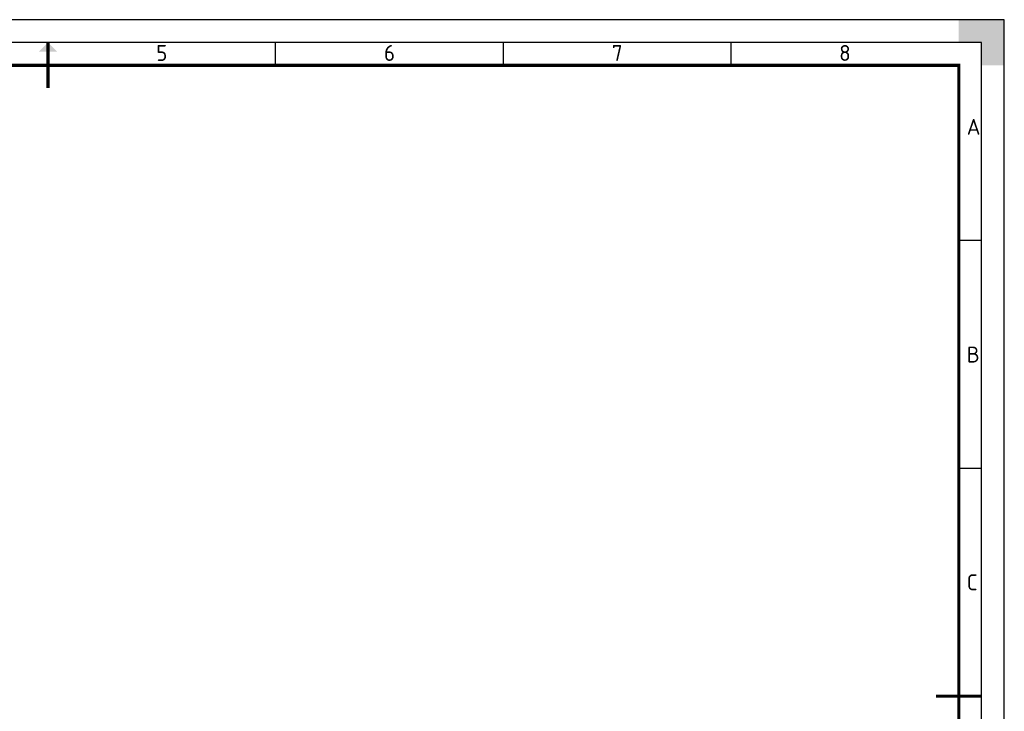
# Paper-space layout 'A3-A4' of a CAD drawing. Header units: metres. Extents: x 2915 to 3335, y 10 to 307.
# Tile 10 of 10: x 3119 to 3335, y 156 to 307. Entities that reach past the tile are written whole.
import ezdxf
from ezdxf.enums import TextEntityAlignment as Align

# ---------------------------------------------------------------- set-up
doc = ezdxf.new("R2010")
doc.units = ezdxf.units.M
doc.layers.get('0').update_dxf_attribs({"lineweight": 25})
for name, color, linetype, lineweight in [('X-XX-AL-TEKENBLAD-S', 7, 'Continuous', 25), ('X-XX-AL-TEKENBLAD_KADER-G', 7, 'Continuous', 25), ('X-XX-AL-TEKENBLAD_KADER_AFSNIJMARKERING-G', 7, 'Continuous', 25), ('X-XX-AL-TEKENBLAD_KADER_CENTERMARKERING-G', 7, 'Continuous', 25), ('X-XX-AL-TEKENBLAD_KADER_ROOSTERVERDELING-G', 7, 'Continuous', 25), ('X-XX-AL-TEKENBLAD_KADER_ROOSTERVERDELING-T35', 7, 'Continuous', 35), ('X-XX-AL-TEKENBLAD_KADER_VOUWMERK-G', 7, 'Continuous', 18)]:
    doc.layers.add(name, color=color, linetype=linetype, lineweight=lineweight)
doc.styles.add('NLCS-ISO', font='NLCS-ISO.ttf')

# ---------------------------------------------------------------- blocks, each defined once
blk = doc.blocks.new('SAL-TEKENBLAD_A3-SO')
at = {"layer": 'X-XX-AL-TEKENBLAD_KADER_AFSNIJMARKERING-G'}
blk.add_hatch(color=256, dxfattribs=at).paths.add_polyline_path([(420, 287), (420, 297), (410, 297), (410, 292), (415, 292), (415, 287)])
at = {"layer": 'X-XX-AL-TEKENBLAD_KADER_VOUWMERK-G'}
blk.add_hatch(color=256, dxfattribs=at).paths.add_polyline_path([(208, 290), (210, 292), (212, 290)])
at = {"layer": 'X-XX-AL-TEKENBLAD_KADER-G'}
for p, q in [((420, 297), (0, 297)), ((420, 0), (420, 297))]:
    blk.add_line(p, q, dxfattribs=at)
at = {"layer": 'X-XX-AL-TEKENBLAD_KADER-G', "const_width": 0.7, "flags": 128}
blk.add_lwpolyline([(20, 10), (410, 10), (410, 287), (20, 287)], close=True, dxfattribs=at)
at = {"layer": 'X-XX-AL-TEKENBLAD_KADER_CENTERMARKERING-G', "const_width": 0.7, "flags": 128}
for points in [[(210, 292), (210, 282)], [(415, 148.5), (405, 148.5)]]:
    blk.add_lwpolyline(points, dxfattribs=at)
at = {"layer": 'X-XX-AL-TEKENBLAD_KADER_ROOSTERVERDELING-G'}
for p, q in [((415, 292), (15, 292)), ((260, 287), (260, 292)), ((310, 287), (310, 292)), ((360, 287), (360, 292)), ((415, 287), (415, 292)), ((415, 5), (415, 292)), ((415, 248.5), (410, 248.5)), ((415, 198.5), (410, 198.5))]:
    blk.add_line(p, q, dxfattribs=at)
at = {"layer": 'X-XX-AL-TEKENBLAD_KADER_ROOSTERVERDELING-T35', "lineweight": 35, "style": 'NLCS-ISO'}
for s, p in [('5', (235, 286.9)), ('6', (285, 286.9)), ('7', (335, 286.9)), ('8', (385, 286.9))]:
    blk.add_text(s, height=3.5, dxfattribs=at).set_placement(p, align=Align.BOTTOM_CENTER)
for s, p in [('A', (411.75, 273.5)), ('B', (411.75, 223.5)), ('C', (411.75, 173.5))]:
    blk.add_text(s, height=3.5, dxfattribs=at).set_placement(p, align=Align.MIDDLE_LEFT)
blk = doc.blocks.new('*U101')
at = {"layer": 'X-XX-AL-TEKENBLAD-S'}
blk.add_blockref('SAL-TEKENBLAD_A3-SO', (-420, 0), dxfattribs=at)

psp = doc.layouts.new('A3-A4')

# ---------------------------------------------------------------- block references
psp.add_blockref('*U101', (3335.48, 10.37))

doc.saveas('drawing.dxf')
